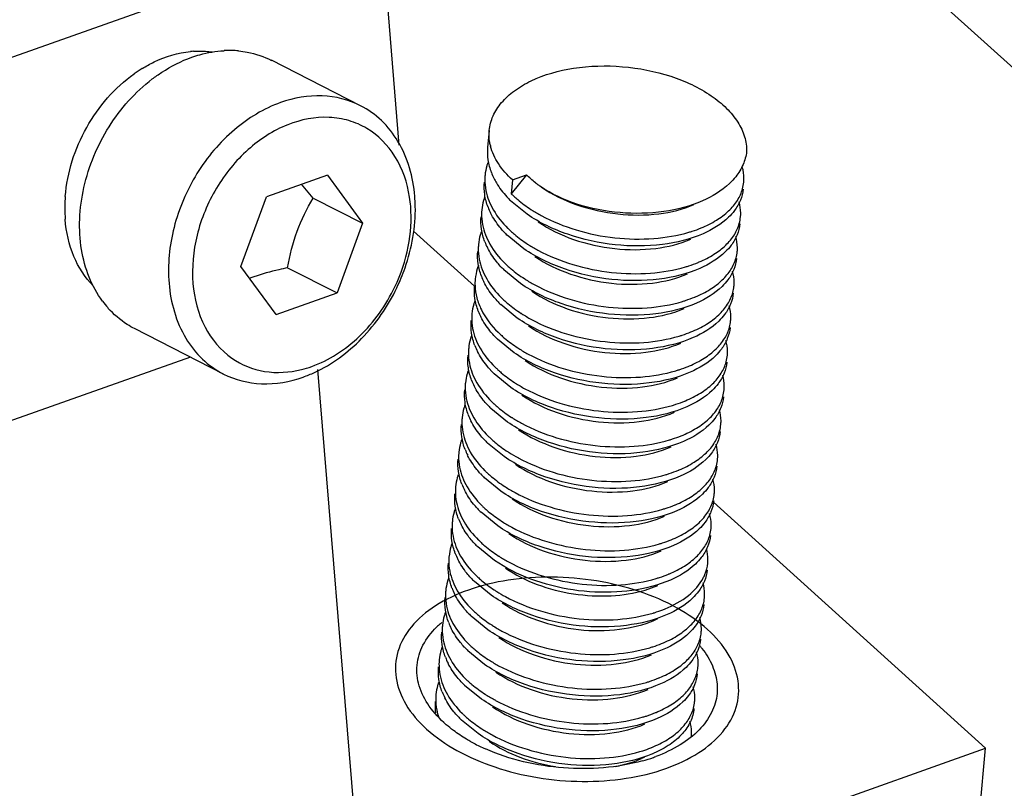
# Model space of a CAD drawing. Header units: millimetres. Extents: x -24622 to 57, y -1603 to 1112.
# Tile 215 of 219: x -71 to -60, y 619 to 628. Entities that reach past the tile are written whole.
import ezdxf

# ---------------------------------------------------------------- set-up
doc = ezdxf.new("R2010")
doc.units = ezdxf.units.MM
doc.layers.add('02___PRT_ALL_AXES', color=7, linetype='Continuous')

msp = doc.modelspace()

# ---------------------------------------------------------------- linework, layer by layer
at = {"color": 7, "linetype": 'Continuous'}
for p, q in [((-56.223, 624.695), (-113.547, 676.537)), ((-77.234, 625.605), (-67.036, 629.22)), ((-66.813, 629.064), (-66.623, 626.749)), ((-67.07, 627.209), (-68.102, 627.736)), ((-67.454, 626.401), (-68.16, 626.15)), ((-67.454, 626.401), (-67.044, 625.842)), ((-65.14, 626.405), (-65.318, 626.186)), ((-65.303, 626.347), (-65.318, 626.186)), ((-65.303, 626.347), (-65.14, 626.405)), ((-67.618, 626.135), (-67.753, 626.295)), ((-64.966, 626.261), (-64.976, 626.268)), ((-68.457, 625.341), (-68.16, 626.15)), ((-67.618, 626.135), (-67.044, 625.842)), ((-65.133, 625.947), (-65.326, 626.105)), ((-67.044, 625.842), (-67.341, 625.033)), ((-65.746, 625.112), (-66.452, 625.751)), ((-65.171, 625.545), (-65.364, 625.703)), ((-68.048, 624.783), (-68.457, 625.341)), ((-67.915, 625.326), (-67.341, 625.033)), ((-65.209, 625.142), (-65.402, 625.301)), ((-68.048, 624.783), (-67.341, 625.033)), ((-65.247, 624.74), (-65.44, 624.898)), ((-68.661, 624.091), (-69.693, 624.618)), ((-65.285, 624.338), (-65.478, 624.496)), ((-69.044, 624.287), (-72.144, 623.188)), ((-66.857, 615.55), (-67.563, 624.142)), ((-65.323, 623.935), (-65.516, 624.094)), ((-65.361, 623.533), (-65.554, 623.691)), ((-65.399, 623.131), (-65.592, 623.289)), ((-65.437, 622.728), (-65.63, 622.886)), ((-59.807, 619.742), (-62.969, 622.601)), ((-65.475, 622.326), (-65.668, 622.484)), ((-65.513, 621.924), (-65.707, 622.082)), ((-65.551, 621.521), (-65.745, 621.679)), ((-63.762, 621.58), (-63.613, 621.634)), ((-63.469, 621.697), (-63.632, 621.637)), ((-65.589, 621.119), (-65.783, 621.277)), ((-63.62, 621.245), (-63.651, 621.232)), ((-65.627, 620.716), (-65.821, 620.875)), ((-65.665, 620.314), (-65.859, 620.472)), ((-65.703, 619.912), (-65.897, 620.07)), ((-65.518, 617.717), (-59.807, 619.742)), ((-60.264, 614.913), (-59.807, 619.742)), ((-63.773, 619.636), (-63.803, 619.622))]:
    msp.add_line(p, q, dxfattribs=at)
for centre, radius, start, end in [((-68.935, 626.741), 1.102, 93.8699, 95.5745), ((-68.591, 626.685), 1.165, 84.7325, 93.0716), ((-68.758, 626.26), 1.62, 121.4506, 125.4918), ((-64.998, 626.88), 0.578, 193.2935, 194.1945), ((-64.834, 626.708), 0.766, 201.0475, 206.4885), ((-63.066, 626.363), 0.451, 344.6964, 354.5437), ((-64.264, 627.305), 1.258, 234.2712, 235.5273), ((-68.815, 626.016), 1.689, 175.3475, 182.4044), ((-68.067, 625.902), 1.587, 4.9792, 8.7962), ((-68.219, 626.011), 1.787, 0.9775, 4.6758), ((-64.498, 626.946), 1.18, 222.4704, 225.4266), ((-64.438, 627.079), 1.254, 225.4193, 227.3217), ((-64.871, 626.307), 0.768, 201.1153, 206.6361), ((-64.173, 627.416), 1.684, 237.0471, 237.4965), ((-64.124, 627.494), 1.776, 237.5156, 241.5837), ((-68.914, 626.012), 1.589, 182.4288, 184.4425), ((-63.104, 625.96), 0.451, 344.74, 354.5452), ((-64.537, 626.543), 1.179, 222.4548, 225.4267), ((-64.476, 626.677), 1.254, 225.4193, 227.3214), ((-64.909, 625.904), 0.768, 201.1068, 206.6656), ((-64.211, 627.014), 1.684, 237.0465, 237.5043), ((-64.162, 627.092), 1.776, 237.5234, 241.583), ((-63.141, 625.558), 0.451, 344.7273, 354.5896), ((-64.575, 626.141), 1.179, 222.4546, 225.4267), ((-64.514, 626.275), 1.254, 225.4194, 227.3259), ((-63.664, 626.643), 1.358, 292.3619, 292.9655), ((-67.635, 623.324), 2.012, 109.5136, 111.0145), ((-65.137, 625.138), 0.602, 174.62, 182.1105), ((-64.951, 625.5), 0.764, 200.8971, 206.2323), ((-64.251, 626.61), 1.681, 237.0539, 237.387), ((-64.202, 626.687), 1.773, 237.4075, 241.6008), ((-63.18, 625.156), 0.451, 344.705, 354.5634), ((-69.149, 625.614), 1.139, 216.3329, 221.5556), ((-64.611, 625.739), 1.181, 222.5014, 225.4264), ((-64.552, 625.872), 1.255, 225.4194, 227.326), ((-63.705, 626.247), 1.365, 292.3595, 292.6193), ((-64.985, 625.099), 0.768, 201.1122, 206.6387), ((-64.289, 626.207), 1.681, 237.055, 237.3793), ((-64.24, 626.285), 1.773, 237.3999, 241.5941), ((-63.218, 624.753), 0.451, 344.7435, 354.5489), ((-64.651, 625.336), 1.179, 222.4547, 225.4267), ((-64.59, 625.47), 1.254, 225.4193, 227.3215), ((-65.023, 624.697), 0.768, 201.1005, 206.6556), ((-64.325, 625.807), 1.684, 237.0466, 237.5031), ((-64.276, 625.885), 1.776, 237.5222, 241.5833), ((-63.256, 624.351), 0.451, 344.7224, 354.5912), ((-68.073, 625.433), 1.329, 283.8524, 289.2549), ((-64.628, 625.068), 1.254, 225.4194, 227.3265), ((-63.778, 625.435), 1.357, 292.3624, 293.0236), ((-68.249, 625.503), 1.536, 289.5598, 294.8507), ((-64.689, 624.933), 1.179, 222.4563, 225.4267), ((-65.062, 624.294), 0.767, 201.0876, 206.5544), ((-64.365, 625.402), 1.681, 237.055, 237.3711), ((-64.316, 625.48), 1.773, 237.3918, 241.6025), ((-63.294, 623.948), 0.451, 344.693, 354.5583), ((-64.727, 624.531), 1.179, 222.4617, 225.4266), ((-64.666, 624.665), 1.255, 225.4194, 227.3254), ((-63.819, 625.041), 1.366, 292.3593, 292.5866), ((-65.1, 623.892), 0.768, 201.1094, 206.6412), ((-64.403, 625), 1.681, 237.0539, 237.3958), ((-64.354, 625.078), 1.773, 237.4162, 241.5925), ((-63.332, 623.546), 0.451, 344.7385, 354.5377), ((-64.704, 624.263), 1.254, 225.4193, 227.3212), ((-64.765, 624.129), 1.179, 222.4547, 225.4267), ((-65.138, 623.49), 0.767, 201.0929, 206.6406), ((-64.439, 624.6), 1.684, 237.046, 237.511), ((-64.39, 624.678), 1.776, 237.53, 241.5824), ((-63.37, 623.144), 0.451, 344.7179, 354.5924), ((-64.803, 623.726), 1.179, 222.4584, 225.4267), ((-64.742, 623.86), 1.254, 225.4194, 227.3268), ((-63.894, 624.233), 1.362, 292.36, 292.7652), ((-65.176, 623.087), 0.767, 201.0894, 206.5671), ((-64.479, 624.195), 1.681, 237.0553, 237.3654), ((-64.43, 624.273), 1.773, 237.3861, 241.603), ((-63.408, 622.741), 0.451, 344.6924, 354.5536), ((-64.78, 623.458), 1.255, 225.4193, 227.3245), ((-63.934, 623.834), 1.367, 292.3583, 292.5403), ((-64.841, 623.324), 1.179, 222.4615, 225.4266), ((-65.214, 622.685), 0.768, 201.1194, 206.6381), ((-64.517, 623.793), 1.682, 237.0523, 237.4186), ((-64.468, 623.871), 1.774, 237.4387, 241.5904), ((-63.446, 622.339), 0.451, 344.7294, 354.5384), ((-64.879, 622.922), 1.179, 222.4549, 225.4267), ((-64.818, 623.056), 1.254, 225.4193, 227.3214), ((-65.252, 622.283), 0.767, 201.0868, 206.6281), ((-64.554, 623.393), 1.684, 237.0464, 237.5062), ((-64.505, 623.471), 1.776, 237.5252, 241.5828), ((-64.855, 622.655), 1.256, 225.4195, 227.3538), ((-64.008, 623.025), 1.361, 292.3604, 292.8063), ((-64.917, 622.519), 1.179, 222.4601, 225.4267), ((-65.29, 621.88), 0.767, 201.0909, 206.5645), ((-63.522, 621.534), 0.451, 344.6939, 354.5482), ((-64.955, 622.117), 1.179, 222.4614, 225.4266), ((-64.894, 622.251), 1.254, 225.4193, 227.3232), ((-64.134, 622.867), 1.622, 286.6868, 286.8914), ((-65.472, 620.419), 1.021, 130.9604, 134.2533), ((-65.435, 620.377), 1.077, 129.8595, 130.9793), ((-65.328, 621.478), 0.768, 201.1174, 206.6336), ((-64.63, 622.587), 1.683, 237.0499, 237.4552), ((-64.581, 622.665), 1.775, 237.4749, 241.5872), ((-63.56, 621.132), 0.451, 344.736, 354.5415), ((-64.933, 621.848), 1.254, 225.4193, 227.3214), ((-64.993, 621.715), 1.179, 222.4548, 225.4267), ((-65.366, 621.076), 0.768, 201.1077, 206.6742), ((-64.668, 622.186), 1.684, 237.0465, 237.505), ((-64.619, 622.264), 1.776, 237.5241, 241.583), ((-63.598, 620.729), 0.451, 344.7086, 354.5876), ((-65.031, 621.312), 1.179, 222.4544, 225.4267), ((-64.971, 621.446), 1.254, 225.4194, 227.3253), ((-64.121, 621.816), 1.36, 292.3611, 292.8809), ((-65.404, 620.673), 0.767, 201.0952, 206.5672), ((-64.707, 621.781), 1.682, 237.0529, 237.4027), ((-64.658, 621.859), 1.773, 237.423, 241.5991), ((-65.592, 620.229), 0.611, 174.6495, 187.0399), ((-63.636, 620.327), 0.451, 344.6964, 354.5437), ((-65.519, 620.321), 0.678, 191.4998, 198.9329), ((-65.009, 621.044), 1.254, 225.4193, 227.3217), ((-64.161, 621.418), 1.364, 292.3597, 292.6541), ((-65.069, 620.91), 1.179, 222.4608, 225.4266), ((-64.744, 621.381), 1.684, 237.0471, 237.4965), ((-64.695, 621.459), 1.776, 237.5156, 241.5837), ((-64.806, 621.585), 2.02, 241.0027, 242.0196), ((-64.726, 621.74), 2.194, 242.0734, 246.0258), ((-63.671, 619.924), 0.448, 354.5755, 355.6437), ((-64.209, 621.04), 1.391, 291.5769, 292.2286), ((-64.195, 620.907), 1.334, 292.8235, 293.6537), ((-64.336, 621.528), 2.007, 285.7203, 289.4994), ((-64.296, 621.415), 1.887, 289.5174, 290.3733)]:
    msp.add_arc(centre, radius, start, end, dxfattribs=at)
for points, start_tangent, end_tangent in [([(-69.603, 627.642), (-69.466, 627.717), (-69.042, 627.838)], (0.853241, 0.521517), (0.995276, 0.097087)), ([(-69.029, 627.772), (-68.935, 627.801), (-68.654, 627.848)], (0.942532, 0.334117), (0.998586, 0.053156)), ([(-69.009, 627.841), (-68.953, 627.843), (-68.788, 627.833)], (0.997724, 0.067436), (0.989267, -0.146121)), ([(-68.484, 627.845), (-68.384, 627.831), (-68.102, 627.735)], (0.99566, -0.093068), (0.890696, -0.454599)), ([(-69.488, 627.519), (-69.377, 627.597), (-69.029, 627.772)], (0.794107, 0.607777), (0.942532, 0.334117)), ([(-70.498, 626.153), (-70.249, 626.956), (-69.698, 627.579)], (0.079768, 0.996813), (0.814353, 0.58037)), ([(-65.573, 626.922), (-65.529, 627.089), (-65.43, 627.244), (-65.281, 627.382), (-65.088, 627.497), (-64.595, 627.644), (-64.026, 627.662), (-63.465, 627.55), (-62.995, 627.324), (-62.817, 627.178), (-62.686, 627.017), (-62.607, 626.847), (-62.584, 626.674)], (0.094241, 0.995549), (-0.026763, -0.999642)), ([(-70.067, 624.939), (-70.22, 625.215), (-70.309, 625.538), (-70.33, 625.891), (-70.281, 626.259), (-69.989, 626.964), (-69.488, 627.519)], (-0.592693, 0.805429), (0.794107, 0.607777)), ([(-67.997, 627.245), (-68.533, 626.93), (-68.968, 626.42), (-69.125, 626.116), (-69.235, 625.793), (-69.293, 625.144)], (-0.942532, -0.334117), (0.081866, -0.996643)), ([(-67.07, 627.209), (-67.513, 627.323), (-67.997, 627.245)], (-0.890887, 0.454225), (-0.942532, -0.334117)), ([(-66.438, 626.156), (-66.634, 626.794), (-66.826, 627.036), (-67.07, 627.209)], (-0.081866, 0.996643), (-0.890871, 0.454256)), ([(-66.499, 626.145), (-66.668, 626.619), (-66.995, 626.944), (-67.203, 627.035), (-67.432, 627.073), (-67.914, 626.987), (-68.374, 626.698), (-68.742, 626.249), (-68.967, 625.704), (-69.015, 625.143)], (-0.153273, 0.988184), (0.077965, -0.996956)), ([(-65.56, 626.747), (-65.569, 626.791), (-65.573, 626.922)], (-0.229926, 0.973208), (0.094241, 0.995549)), ([(-65.592, 626.723), (-65.588, 626.578), (-65.55, 626.433)], (-0.093913, -0.99558), (0.358461, -0.933545)), ([(-65.303, 626.347), (-65.467, 626.536), (-65.558, 626.738)], (-0.741683, 0.670751), (-0.2452, 0.969472)), ([(-62.584, 626.674), (-62.625, 626.525), (-62.709, 626.384)], (-0.116459, -0.993196), (-0.62144, -0.783462)), ([(-65.591, 626.544), (-65.602, 626.508), (-65.622, 626.401)], (-0.327696, -0.944783), (-0.093733, -0.995597)), ([(-62.616, 626.32), (-62.614, 626.363), (-62.634, 626.496)], (0.094566, 0.995519), (-0.280345, 0.959899)), ([(-65.587, 626.03), (-65.626, 626.176), (-65.63, 626.321)], (-0.359548, 0.933127), (0.094355, 0.995539)), ([(-65.622, 626.401), (-65.625, 626.356), (-65.612, 626.221)], (-0.093733, -0.995597), (0.198307, -0.98014)), ([(-65.52, 626.367), (-65.49, 626.311), (-65.368, 626.149)], (0.445412, -0.895326), (0.674993, -0.737824)), ([(-64.999, 626.284), (-65.037, 626.313), (-65.14, 626.405)], (-0.811747, 0.584009), (-0.698498, 0.715612)), ([(-62.709, 626.384), (-62.784, 626.303), (-63.097, 626.103)], (-0.62144, -0.783462), (-0.915951, -0.40129)), ([(-65.612, 626.221), (-65.524, 625.996), (-65.357, 625.783)], (0.198307, -0.98014), (0.712152, -0.702026)), ([(-63.097, 626.103), (-63.545, 625.979), (-64.054, 625.966), (-64.556, 626.066), (-64.976, 626.268)], (-0.915951, -0.40129), (-0.824356, 0.566072)), ([(-64.966, 626.261), (-64.555, 626.057), (-64.078, 625.951), (-63.602, 625.953), (-63.195, 626.06)], (0.824199, -0.5663), (0.915875, 0.401464)), ([(-63.112, 625.788), (-62.935, 625.878), (-62.793, 625.986), (-62.69, 626.109), (-62.63, 626.244)], (0.925674, 0.378323), (0.263736, 0.964595)), ([(-62.624, 626.239), (-62.656, 626.111), (-62.725, 625.989)], (-0.094536, -0.995521), (-0.600658, -0.799506)), ([(-67.915, 625.326), (-67.805, 625.75), (-67.618, 626.135)], (0.171755, 0.98514), (0.513664, 0.857992)), ([(-65.628, 626.143), (-65.64, 626.108), (-65.66, 625.999)], (-0.330985, -0.943636), (-0.094355, -0.995539)), ([(-65.288, 626.157), (-65.243, 626.117), (-65.089, 626.004)], (0.735066, -0.677996), (0.839114, -0.543956)), ([(-62.654, 625.917), (-62.652, 625.96), (-62.671, 626.09)], (0.094536, 0.995521), (-0.274798, 0.961502)), ([(-66.669, 625.104), (-66.514, 625.571), (-66.486, 626.04)], (0.429098, 0.903258), (-0.077155, 0.997019)), ([(-66.647, 625.093), (-66.551, 625.325), (-66.432, 626.041)], (0.431855, 0.901943), (-0.017392, 0.999849)), ([(-65.66, 625.999), (-65.663, 625.957), (-65.652, 625.828)], (-0.094355, -0.995539), (0.184283, -0.982873)), ([(-62.725, 625.989), (-62.793, 625.912), (-63.089, 625.721)], (-0.600658, -0.799506), (-0.915975, -0.401235)), ([(-70.176, 625.117), (-70.398, 625.458), (-70.499, 625.889)], (-0.697517, 0.716569), (-0.077515, 0.996991)), ([(-65.625, 625.628), (-65.664, 625.773), (-65.668, 625.919)], (-0.359399, 0.933184), (0.094591, 0.995516)), ([(-65.407, 625.747), (-65.451, 625.799), (-65.557, 625.962)], (-0.67479, 0.73801), (-0.447703, 0.894182)), ([(-63.089, 625.721), (-63.562, 625.596), (-64.112, 625.593), (-64.662, 625.714), (-65.133, 625.947)], (-0.915975, -0.401235), (-0.824457, 0.565924)), ([(-65.004, 625.859), (-64.593, 625.655), (-64.116, 625.548), (-63.64, 625.551), (-63.233, 625.658)], (0.824381, -0.566035), (0.915781, 0.401679)), ([(-64.969, 625.933), (-64.563, 625.765), (-64.113, 625.674), (-63.662, 625.666), (-63.253, 625.739)], (0.879057, -0.476716), (0.958356, 0.285575)), ([(-65.666, 625.741), (-65.678, 625.706), (-65.698, 625.597)], (-0.331315, -0.94352), (-0.094591, -0.995516)), ([(-65.652, 625.828), (-65.565, 625.598), (-65.395, 625.381)], (0.184283, -0.982873), (0.712152, -0.702026)), ([(-65.326, 625.755), (-65.281, 625.714), (-65.127, 625.601)], (0.735062, -0.678), (0.839109, -0.543964)), ([(-63.253, 625.739), (-63.216, 625.75), (-63.112, 625.788)], (0.958356, 0.285575), (0.925674, 0.378323)), ([(-63.134, 625.393), (-62.963, 625.482), (-62.826, 625.588), (-62.726, 625.71), (-62.668, 625.842)], (0.920733, 0.390193), (0.262995, 0.964797)), ([(-62.662, 625.837), (-62.694, 625.709), (-62.763, 625.587)], (-0.093721, -0.995599), (-0.600259, -0.799806)), ([(-62.692, 625.515), (-62.69, 625.559), (-62.71, 625.69)], (0.093721, 0.995599), (-0.277486, 0.96073)), ([(-65.664, 625.228), (-65.702, 625.372), (-65.706, 625.516)], (-0.35603, 0.934475), (0.094079, 0.995565)), ([(-65.698, 625.597), (-65.701, 625.554), (-65.69, 625.426)], (-0.094591, -0.995516), (0.184082, -0.982911)), ([(-65.445, 625.345), (-65.489, 625.397), (-65.595, 625.56)], (-0.674788, 0.738012), (-0.448155, 0.893956)), ([(-63.127, 625.318), (-63.6, 625.194), (-64.15, 625.19), (-64.7, 625.312), (-65.171, 625.545)], (-0.915964, -0.401261), (-0.824457, 0.565924)), ([(-65.007, 625.53), (-64.601, 625.363), (-64.152, 625.272), (-63.701, 625.263), (-63.292, 625.336)], (0.879054, -0.476723), (0.958543, 0.284947)), ([(-62.763, 625.587), (-62.831, 625.51), (-63.127, 625.318)], (-0.600259, -0.799806), (-0.915964, -0.401261)), ([(-65.69, 625.426), (-65.603, 625.195), (-65.433, 624.979)], (0.184082, -0.982911), (0.712152, -0.702026)), ([(-65.042, 625.456), (-64.631, 625.253), (-64.154, 625.146), (-63.678, 625.148), (-63.271, 625.255)], (0.824281, -0.566181), (0.915879, 0.401455)), ([(-63.18, 624.987), (-63.006, 625.076), (-62.866, 625.184), (-62.765, 625.306), (-62.706, 625.439)], (0.923079, 0.384609), (0.263171, 0.964749)), ([(-62.7, 625.435), (-62.732, 625.306), (-62.8, 625.185)], (-0.094216, -0.995552), (-0.599482, -0.800388)), ([(-67.915, 625.326), (-68.017, 625.303), (-68.306, 625.22)], (-0.978916, -0.204265), (-0.942532, -0.334117)), ([(-65.699, 625.354), (-65.712, 625.315), (-65.736, 625.194)], (-0.355639, -0.934623), (-0.094079, -0.995565)), ([(-65.364, 625.352), (-65.319, 625.312), (-65.165, 625.199)], (0.735115, -0.677942), (0.839181, -0.543852)), ([(-63.292, 625.336), (-63.254, 625.348), (-63.147, 625.387)], (0.958543, 0.284947), (0.924792, 0.380473)), ([(-62.73, 625.113), (-62.728, 625.156), (-62.747, 625.286)], (0.094216, 0.995552), (-0.274789, 0.961504)), ([(-62.8, 625.185), (-62.869, 625.108), (-63.165, 624.916)], (-0.599482, -0.800388), (-0.915957, -0.401276)), ([(-69.293, 625.144), (-69.097, 624.506), (-68.905, 624.264), (-68.661, 624.091)], (0.081866, -0.996643), (0.890871, -0.454256)), ([(-69.015, 625.143), (-68.875, 624.637), (-68.563, 624.276)], (0.086578, -0.996245), (0.819745, -0.572729)), ([(-67.635, 624.179), (-67.347, 624.32), (-67.081, 624.529), (-66.669, 625.104)], (0.940759, 0.339075), (0.429098, 0.903258)), ([(-67.603, 624.109), (-67.056, 624.503), (-66.647, 625.093)], (0.907686, 0.419651), (0.431855, 0.901943)), ([(-65.701, 624.823), (-65.74, 624.969), (-65.744, 625.114)], (-0.359497, 0.933146), (0.094437, 0.995531)), ([(-65.738, 625.116), (-65.717, 624.976), (-65.665, 624.838), (-65.471, 624.576)], (0.036648, -0.999328), (0.712152, -0.702026)), ([(-65.482, 624.942), (-65.528, 624.995), (-65.636, 625.163)], (-0.675394, 0.737457), (-0.441422, 0.8973)), ([(-63.165, 624.916), (-63.638, 624.791), (-64.188, 624.788), (-64.738, 624.909), (-65.209, 625.142)], (-0.915957, -0.401276), (-0.824461, 0.565919)), ([(-65.08, 625.054), (-64.669, 624.85), (-64.192, 624.744), (-63.716, 624.746), (-63.309, 624.853)], (0.824364, -0.56606), (0.915788, 0.401662)), ([(-65.045, 625.128), (-64.639, 624.96), (-64.189, 624.869), (-63.739, 624.861), (-63.329, 624.934)], (0.879173, -0.476502), (0.958435, 0.28531)), ([(-65.402, 624.95), (-65.357, 624.91), (-65.203, 624.796)], (0.735116, -0.677942), (0.839191, -0.543837)), ([(-63.329, 624.934), (-63.292, 624.946), (-63.186, 624.985)], (0.958435, 0.28531), (0.924814, 0.380419)), ([(-63.23, 624.58), (-63.051, 624.669), (-62.908, 624.778), (-62.805, 624.901), (-62.744, 625.037)], (0.92667, 0.375876), (0.263584, 0.964636)), ([(-62.738, 625.032), (-62.77, 624.904), (-62.839, 624.782)], (-0.094467, -0.995528), (-0.600709, -0.799468)), ([(-69.693, 624.618), (-69.778, 624.666), (-70.002, 624.858)], (-0.890696, 0.454599), (-0.663583, 0.748103)), ([(-65.742, 624.936), (-65.754, 624.901), (-65.774, 624.792)], (-0.331105, -0.943594), (-0.094437, -0.995531)), ([(-62.769, 624.71), (-62.767, 624.753), (-62.785, 624.884)], (0.094467, 0.995528), (-0.275183, 0.961392)), ([(-65.74, 624.421), (-65.778, 624.566), (-65.782, 624.712)], (-0.359298, 0.933223), (0.094542, 0.995521)), ([(-65.774, 624.792), (-65.777, 624.75), (-65.766, 624.621)], (-0.094437, -0.995531), (0.184188, -0.982891)), ([(-65.521, 624.54), (-65.565, 624.592), (-65.671, 624.755)], (-0.674789, 0.738011), (-0.447743, 0.894162)), ([(-63.203, 624.514), (-63.676, 624.389), (-64.226, 624.385), (-64.776, 624.507), (-65.247, 624.74)], (-0.915977, -0.40123), (-0.824457, 0.565924)), ([(-65.083, 624.725), (-64.677, 624.558), (-64.227, 624.467), (-63.776, 624.458), (-63.366, 624.532)], (0.879116, -0.476607), (0.958318, 0.285703)), ([(-62.839, 624.782), (-62.907, 624.705), (-63.203, 624.514)], (-0.600709, -0.799468), (-0.915977, -0.40123)), ([(-65.766, 624.621), (-65.679, 624.391), (-65.509, 624.174)], (0.184188, -0.982891), (0.712152, -0.702026)), ([(-65.118, 624.651), (-64.707, 624.448), (-64.23, 624.341), (-63.754, 624.344), (-63.347, 624.451)], (0.824303, -0.56615), (0.915875, 0.401464)), ([(-63.247, 624.186), (-63.076, 624.275), (-62.939, 624.382), (-62.84, 624.503), (-62.782, 624.634)], (0.920336, 0.39113), (0.262931, 0.964815)), ([(-62.776, 624.63), (-62.808, 624.502), (-62.877, 624.38)], (-0.093691, -0.995601), (-0.600248, -0.799814)), ([(-65.78, 624.534), (-65.792, 624.498), (-65.812, 624.39)], (-0.330787, -0.943706), (-0.094542, -0.995521)), ([(-65.44, 624.548), (-65.395, 624.507), (-65.241, 624.394)], (0.735063, -0.677999), (0.83911, -0.543963)), ([(-63.366, 624.532), (-63.331, 624.543), (-63.23, 624.58)], (0.958318, 0.285703), (0.92667, 0.375876)), ([(-62.807, 624.308), (-62.805, 624.352), (-62.824, 624.482)], (0.093691, 0.995601), (-0.277445, 0.960742)), ([(-65.812, 624.39), (-65.815, 624.347), (-65.804, 624.218)], (-0.094542, -0.995521), (0.185806, -0.982586)), ([(-62.877, 624.38), (-62.945, 624.303), (-63.241, 624.111)], (-0.600248, -0.799814), (-0.915963, -0.401264)), ([(-68.563, 624.276), (-68.185, 624.122), (-67.755, 624.143)], (0.819745, -0.572729), (0.971091, 0.238708)), ([(-65.778, 624.019), (-65.816, 624.164), (-65.82, 624.309)], (-0.359108, 0.933296), (0.093805, 0.995591)), ([(-65.559, 624.138), (-65.603, 624.19), (-65.709, 624.353)], (-0.67481, 0.737991), (-0.448001, 0.894033)), ([(-63.241, 624.111), (-63.714, 623.987), (-64.264, 623.983), (-64.814, 624.105), (-65.285, 624.338)], (-0.915963, -0.401264), (-0.824458, 0.565924)), ([(-65.121, 624.323), (-64.716, 624.156), (-64.266, 624.065), (-63.815, 624.056), (-63.406, 624.129)], (0.879056, -0.476719), (0.958559, 0.284894)), ([(-65.804, 624.218), (-65.717, 623.988), (-65.547, 623.772)], (0.185806, -0.982586), (0.712152, -0.702026)), ([(-65.478, 624.145), (-65.433, 624.105), (-65.279, 623.992)], (0.735122, -0.677935), (0.839191, -0.543837)), ([(-65.156, 624.249), (-64.745, 624.046), (-64.268, 623.939), (-63.792, 623.941), (-63.385, 624.048)], (0.824343, -0.56609), (0.915801, 0.401633)), ([(-63.406, 624.129), (-63.368, 624.141), (-63.261, 624.18)], (0.958559, 0.284894), (0.924788, 0.380484)), ([(-63.295, 623.78), (-63.12, 623.869), (-62.98, 623.976), (-62.88, 624.099), (-62.82, 624.232)], (0.923299, 0.384082), (0.263252, 0.964727)), ([(-62.814, 624.228), (-62.846, 624.099), (-62.915, 623.978)], (-0.094306, -0.995543), (-0.599464, -0.800401)), ([(-68.661, 624.091), (-68.218, 623.978), (-67.734, 624.055)], (0.890887, -0.454225), (0.942532, 0.334117)), ([(-65.819, 624.128), (-65.83, 624.094), (-65.85, 623.987)], (-0.326339, -0.945253), (-0.093805, -0.995591)), ([(-62.845, 623.906), (-62.843, 623.949), (-62.861, 624.079)], (0.094306, 0.995543), (-0.274654, 0.961543)), ([(-65.85, 623.987), (-65.853, 623.942), (-65.84, 623.806)], (-0.093805, -0.995591), (0.19918, -0.979963)), ([(-65.597, 623.735), (-65.642, 623.788), (-65.748, 623.952)], (-0.67488, 0.737928), (-0.446438, 0.894815)), ([(-63.279, 623.709), (-63.752, 623.584), (-64.302, 623.581), (-64.852, 623.702), (-65.323, 623.935)], (-0.915957, -0.401277), (-0.82446, 0.56592)), ([(-65.159, 623.92), (-64.753, 623.753), (-64.303, 623.662), (-63.853, 623.654), (-63.443, 623.727)], (0.879183, -0.476484), (0.958423, 0.285352)), ([(-62.915, 623.978), (-62.983, 623.901), (-63.279, 623.709)], (-0.599464, -0.800401), (-0.915957, -0.401277)), ([(-65.816, 623.616), (-65.854, 623.761), (-65.858, 623.907)], (-0.359449, 0.933165), (0.094506, 0.995524)), ([(-65.84, 623.806), (-65.752, 623.581), (-65.585, 623.369)], (0.19918, -0.979963), (0.712152, -0.702026)), ([(-65.194, 623.847), (-64.784, 623.643), (-64.306, 623.537), (-63.83, 623.539), (-63.423, 623.646)], (0.824339, -0.566096), (0.915861, 0.401494)), ([(-63.345, 623.372), (-63.166, 623.462), (-63.022, 623.57), (-62.919, 623.694), (-62.859, 623.829)], (0.926822, 0.3755), (0.26379, 0.96458)), ([(-62.852, 623.825), (-62.884, 623.697), (-62.953, 623.575)], (-0.094679, -0.995508), (-0.600465, -0.799651)), ([(-65.856, 623.729), (-65.868, 623.694), (-65.888, 623.585)], (-0.331187, -0.943565), (-0.094506, -0.995524)), ([(-65.517, 623.743), (-65.471, 623.703), (-65.317, 623.589)], (0.735109, -0.677949), (0.83918, -0.543854)), ([(-63.443, 623.727), (-63.406, 623.739), (-63.3, 623.777)], (0.958423, 0.285352), (0.924815, 0.380417)), ([(-65.888, 623.585), (-65.891, 623.542), (-65.88, 623.414)], (-0.094506, -0.995524), (0.184179, -0.982893)), ([(-62.953, 623.575), (-63.021, 623.498), (-63.317, 623.307)], (-0.600465, -0.799651), (-0.915969, -0.401249)), ([(-62.883, 623.503), (-62.881, 623.546), (-62.899, 623.676)], (0.094679, 0.995508), (-0.273964, 0.96174)), ([(-65.854, 623.214), (-65.892, 623.359), (-65.896, 623.505)], (-0.359175, 0.93327), (0.094481, 0.995527)), ([(-65.635, 623.333), (-65.68, 623.385), (-65.786, 623.548)], (-0.674789, 0.738011), (-0.447781, 0.894143)), ([(-63.317, 623.307), (-63.79, 623.182), (-64.34, 623.178), (-64.89, 623.3), (-65.361, 623.533)], (-0.915969, -0.401249), (-0.824457, 0.565925)), ([(-65.197, 623.518), (-64.791, 623.351), (-64.341, 623.26), (-63.89, 623.251), (-63.481, 623.325)], (0.879107, -0.476625), (0.958315, 0.285714)), ([(-65.88, 623.414), (-65.793, 623.183), (-65.623, 622.967)], (0.184179, -0.982893), (0.712152, -0.702026)), ([(-65.555, 623.341), (-65.509, 623.3), (-65.355, 623.187)], (0.735059, -0.678003), (0.839104, -0.543971)), ([(-65.232, 623.444), (-64.822, 623.241), (-64.344, 623.134), (-63.868, 623.136), (-63.461, 623.244)], (0.824322, -0.566122), (0.915817, 0.401597)), ([(-63.481, 623.325), (-63.445, 623.336), (-63.345, 623.372)], (0.958315, 0.285714), (0.926822, 0.3755)), ([(-63.367, 622.976), (-63.194, 623.066), (-63.055, 623.173), (-62.955, 623.295), (-62.897, 623.427)], (0.922095, 0.386963), (0.263032, 0.964787)), ([(-62.89, 623.423), (-62.922, 623.295), (-62.991, 623.173)], (-0.093671, -0.995603), (-0.600171, -0.799872)), ([(-65.895, 623.326), (-65.906, 623.291), (-65.926, 623.183)], (-0.330122, -0.943938), (-0.094481, -0.995527)), ([(-62.921, 623.101), (-62.919, 623.144), (-62.938, 623.275)], (0.093671, 0.995603), (-0.277305, 0.960782)), ([(-65.926, 623.183), (-65.929, 623.139), (-65.918, 623.009)], (-0.094481, -0.995527), (0.187983, -0.982172)), ([(-65.673, 622.93), (-65.718, 622.983), (-65.824, 623.146)], (-0.674837, 0.737967), (-0.447768, 0.89415)), ([(-63.355, 622.904), (-63.828, 622.779), (-64.378, 622.776), (-64.928, 622.898), (-65.399, 623.131)], (-0.915961, -0.401266), (-0.824458, 0.565924)), ([(-65.236, 623.116), (-64.83, 622.949), (-64.38, 622.857), (-63.929, 622.849), (-63.52, 622.922)], (0.87905, -0.47673), (0.958488, 0.285134)), ([(-62.991, 623.173), (-63.059, 623.096), (-63.355, 622.904)], (-0.600171, -0.799872), (-0.915961, -0.401266)), ([(-65.892, 622.811), (-65.93, 622.957), (-65.934, 623.102)], (-0.359134, 0.933286), (0.093776, 0.995593)), ([(-65.918, 623.009), (-65.83, 622.78), (-65.661, 622.565)], (0.187983, -0.982172), (0.712152, -0.702026)), ([(-65.27, 623.042), (-64.86, 622.838), (-64.382, 622.732), (-63.906, 622.734), (-63.499, 622.841)], (0.824372, -0.566048), (0.915837, 0.401551)), ([(-63.41, 622.572), (-63.235, 622.661), (-63.095, 622.769), (-62.994, 622.891), (-62.935, 623.025)], (0.923609, 0.383335), (0.263328, 0.964706)), ([(-62.928, 623.02), (-62.96, 622.892), (-63.029, 622.771)], (-0.094391, -0.995535), (-0.599488, -0.800383)), ([(-65.934, 622.921), (-65.945, 622.886), (-65.964, 622.78)], (-0.326305, -0.945264), (-0.093776, -0.995593)), ([(-65.593, 622.938), (-65.547, 622.898), (-65.393, 622.784)], (0.735125, -0.677932), (0.839194, -0.543832)), ([(-63.52, 622.922), (-63.482, 622.934), (-63.376, 622.973)], (0.958488, 0.285134), (0.924809, 0.380432)), ([(-65.964, 622.78), (-65.967, 622.735), (-65.954, 622.599)], (-0.093776, -0.995593), (0.199223, -0.979954)), ([(-63.029, 622.771), (-63.097, 622.694), (-63.393, 622.502)], (-0.599488, -0.800383), (-0.915957, -0.401276)), ([(-62.959, 622.698), (-62.957, 622.741), (-62.975, 622.871)], (0.094391, 0.995535), (-0.274523, 0.961581)), ([(-65.93, 622.409), (-65.968, 622.554), (-65.972, 622.7)], (-0.359615, 0.933101), (0.094204, 0.995553)), ([(-65.711, 622.528), (-65.756, 622.58), (-65.862, 622.744)], (-0.674878, 0.737929), (-0.446633, 0.894717)), ([(-63.393, 622.502), (-63.866, 622.377), (-64.416, 622.374), (-64.966, 622.495), (-65.437, 622.728)], (-0.915957, -0.401276), (-0.82446, 0.565921)), ([(-65.273, 622.713), (-64.867, 622.546), (-64.418, 622.455), (-63.967, 622.447), (-63.557, 622.52)], (0.879186, -0.476478), (0.958414, 0.285383)), ([(-65.954, 622.599), (-65.866, 622.374), (-65.699, 622.162)], (0.199223, -0.979954), (0.712152, -0.702026)), ([(-65.308, 622.64), (-64.898, 622.436), (-64.421, 622.33), (-63.944, 622.332), (-63.537, 622.439)], (0.824302, -0.566151), (0.915833, 0.401558)), ([(-63.557, 622.52), (-63.52, 622.531), (-63.414, 622.57)], (0.958414, 0.285383), (0.924822, 0.380399)), ([(-63.459, 622.165), (-63.28, 622.255), (-63.136, 622.363), (-63.033, 622.487), (-62.973, 622.622)], (0.926801, 0.375554), (0.263802, 0.964577)), ([(-62.966, 622.618), (-62.998, 622.489), (-63.067, 622.368)], (-0.094663, -0.995509), (-0.60049, -0.799632)), ([(-65.971, 622.522), (-65.982, 622.486), (-66.002, 622.378)], (-0.33054, -0.943792), (-0.094204, -0.995553)), ([(-65.631, 622.536), (-65.585, 622.495), (-65.431, 622.382)], (0.735099, -0.67796), (0.839165, -0.543877)), ([(-62.997, 622.296), (-62.995, 622.339), (-63.013, 622.469)], (0.094663, 0.995509), (-0.274025, 0.961723)), ([(-66.002, 622.378), (-66.005, 622.335), (-65.994, 622.206)], (-0.094204, -0.995553), (0.185341, -0.982674)), ([(-65.749, 622.126), (-65.794, 622.178), (-65.9, 622.341)], (-0.674791, 0.738009), (-0.447735, 0.894166)), ([(-63.431, 622.099), (-63.904, 621.975), (-64.454, 621.971), (-65.004, 622.093), (-65.475, 622.326)], (-0.91597, -0.401246), (-0.824457, 0.565924)), ([(-65.312, 622.311), (-64.905, 622.144), (-64.455, 622.053), (-64.004, 622.044), (-63.595, 622.118)], (0.879095, -0.476647), (0.958317, 0.285706)), ([(-63.067, 622.368), (-63.135, 622.291), (-63.431, 622.099)], (-0.60049, -0.799632), (-0.91597, -0.401246)), ([(-65.968, 622.007), (-66.006, 622.152), (-66.01, 622.297)], (-0.359078, 0.933307), (0.094421, 0.995532)), ([(-65.994, 622.206), (-65.907, 621.976), (-65.737, 621.76)], (0.185341, -0.982674), (0.712152, -0.702026)), ([(-65.346, 622.237), (-64.936, 622.034), (-64.459, 621.927), (-63.982, 621.929), (-63.575, 622.036)], (0.824391, -0.566021), (0.915807, 0.40162)), ([(-63.48, 621.77), (-63.307, 621.859), (-63.169, 621.966), (-63.069, 622.088), (-63.011, 622.22)], (0.921817, 0.387626), (0.263183, 0.964746)), ([(-63.004, 622.216), (-63.038, 622.083), (-63.111, 621.958)], (-0.094071, -0.995565), (-0.613225, -0.789908)), ([(-66.009, 622.119), (-66.02, 622.083), (-66.04, 621.976)], (-0.32954, -0.944142), (-0.094421, -0.995532)), ([(-65.669, 622.133), (-65.623, 622.093), (-65.469, 621.98)], (0.735061, -0.678), (0.839107, -0.543966)), ([(-63.595, 622.118), (-63.559, 622.129), (-63.459, 622.165)], (0.958317, 0.285706), (0.926801, 0.375554)), ([(-66.04, 621.976), (-66.043, 621.932), (-66.032, 621.801)], (-0.094421, -0.995532), (0.189859, -0.981811)), ([(-63.035, 621.894), (-63.033, 621.935), (-63.049, 622.057)], (0.094071, 0.995565), (-0.256213, 0.96662)), ([(-66.006, 621.604), (-66.044, 621.75), (-66.048, 621.895)], (-0.359161, 0.933276), (0.09375, 0.995596)), ([(-65.787, 621.723), (-65.832, 621.775), (-65.938, 621.939)], (-0.674858, 0.737947), (-0.447574, 0.894247)), ([(-63.632, 621.637), (-64.092, 621.559), (-64.598, 621.582), (-65.091, 621.708), (-65.513, 621.924)], (-0.956857, -0.290561), (-0.824483, 0.565887)), ([(-65.35, 621.909), (-64.944, 621.742), (-64.494, 621.65), (-64.043, 621.642), (-63.634, 621.715)], (0.879052, -0.476725), (0.9585, 0.285093)), ([(-63.111, 621.958), (-63.179, 621.883), (-63.469, 621.697)], (-0.613225, -0.789908), (-0.916028, -0.401115)), ([(-63.088, 621.719), (-63.068, 621.761), (-63.035, 621.894)], (0.466605, 0.884466), (0.094071, 0.995565)), ([(-66.032, 621.801), (-65.944, 621.572), (-65.775, 621.357)], (0.189859, -0.981811), (0.712152, -0.702026)), ([(-65.384, 621.835), (-65.018, 621.647), (-64.593, 621.537), (-64.158, 621.515), (-63.762, 621.58)], (0.824285, -0.566175), (0.958928, 0.283648)), ([(-63.634, 621.715), (-63.596, 621.727), (-63.49, 621.766)], (0.9585, 0.285093), (0.924806, 0.380439)), ([(-63.042, 621.813), (-63.074, 621.685), (-63.143, 621.564)], (-0.094486, -0.995526), (-0.599653, -0.80026)), ([(-66.048, 621.714), (-66.059, 621.679), (-66.079, 621.573)], (-0.326307, -0.945264), (-0.09375, -0.995596)), ([(-63.523, 619.507), (-63.139, 619.692), (-62.86, 619.935), (-62.705, 620.22), (-62.683, 620.526), (-62.796, 620.834), (-63.037, 621.122), (-63.39, 621.371), (-63.829, 621.563), (-64.326, 621.686), (-64.846, 621.731), (-65.354, 621.695), (-65.816, 621.581)], (0.942532, 0.334117), (-0.942532, -0.334117)), ([(-65.706, 621.731), (-65.663, 621.692), (-65.517, 621.584)], (0.735443, -0.677587), (0.835345, -0.549725)), ([(-63.531, 621.362), (-63.258, 621.519), (-63.088, 621.719)], (0.925608, 0.378484), (0.466605, 0.884466)), ([(-63.073, 621.491), (-63.071, 621.534), (-63.089, 621.664)], (0.094486, 0.995526), (-0.274341, 0.961633)), ([(-65.816, 621.581), (-66.199, 621.396), (-66.478, 621.153), (-66.634, 620.868), (-66.655, 620.561), (-66.542, 620.254), (-66.301, 619.965), (-65.949, 619.717), (-65.509, 619.525), (-65.012, 619.402), (-64.492, 619.357), (-63.984, 619.393), (-63.523, 619.507)], (-0.942532, -0.334117), (0.942532, 0.334117)), ([(-66.079, 621.573), (-66.081, 621.528), (-66.069, 621.392)], (-0.09375, -0.995596), (0.199153, -0.979968)), ([(-65.825, 621.321), (-65.87, 621.373), (-65.976, 621.537)], (-0.674876, 0.737931), (-0.446595, 0.894736)), ([(-63.508, 621.295), (-63.98, 621.17), (-64.53, 621.166), (-65.08, 621.288), (-65.551, 621.521)], (-0.915958, -0.401274), (-0.824459, 0.565922)), ([(-65.517, 621.584), (-65.485, 621.563), (-65.386, 621.505)], (0.835345, -0.549725), (0.879647, -0.475628)), ([(-63.143, 621.564), (-63.211, 621.487), (-63.508, 621.295)], (-0.599653, -0.80026), (-0.915958, -0.401274)), ([(-66.044, 621.202), (-66.082, 621.347), (-66.086, 621.493)], (-0.359583, 0.933113), (0.094282, 0.995546)), ([(-65.422, 621.432), (-65.012, 621.229), (-64.535, 621.122), (-64.059, 621.125), (-63.651, 621.232)], (0.824397, -0.566012), (0.915788, 0.401662)), ([(-65.386, 621.505), (-64.979, 621.338), (-64.529, 621.248), (-64.078, 621.24), (-63.668, 621.314)], (0.879647, -0.475628), (0.957888, 0.287141)), ([(-63.571, 620.959), (-63.393, 621.048), (-63.25, 621.157), (-63.147, 621.28), (-63.087, 621.415)], (0.926246, 0.37692), (0.263777, 0.964584)), ([(-63.081, 621.411), (-63.112, 621.282), (-63.181, 621.161)], (-0.094607, -0.995515), (-0.600567, -0.799575)), ([(-66.085, 621.315), (-66.096, 621.279), (-66.117, 621.171)], (-0.330786, -0.943706), (-0.094282, -0.995546)), ([(-66.069, 621.392), (-65.98, 621.167), (-65.813, 620.955)], (0.199153, -0.979968), (0.712152, -0.702026)), ([(-65.745, 621.329), (-65.699, 621.288), (-65.545, 621.175)], (0.735083, -0.677977), (0.839141, -0.543914)), ([(-63.663, 621.315), (-63.629, 621.326), (-63.531, 621.362)], (0.956857, 0.290561), (0.925608, 0.378484)), ([(-66.117, 621.171), (-66.119, 621.128), (-66.108, 620.999)], (-0.094282, -0.995546), (0.184731, -0.982789)), ([(-63.111, 621.089), (-63.109, 621.132), (-63.128, 621.262)], (0.094607, 0.995515), (-0.274369, 0.961625)), ([(-66.411, 620.709), (-66.343, 620.94), (-66.184, 621.15)], (0.093886, 0.995583), (0.715992, 0.698108)), ([(-66.082, 620.799), (-66.12, 620.945), (-66.124, 621.09)], (-0.359412, 0.933179), (0.094605, 0.995515)), ([(-65.863, 620.919), (-65.908, 620.971), (-66.014, 621.134)], (-0.67479, 0.73801), (-0.447665, 0.894201)), ([(-63.546, 620.892), (-64.018, 620.768), (-64.568, 620.764), (-65.118, 620.886), (-65.589, 621.119)], (-0.915972, -0.401241), (-0.824457, 0.565924)), ([(-65.426, 621.104), (-65.019, 620.937), (-64.57, 620.846), (-64.119, 620.837), (-63.709, 620.911)], (0.879076, -0.476681), (0.958336, 0.285643)), ([(-63.181, 621.161), (-63.25, 621.084), (-63.546, 620.892)], (-0.600567, -0.799575), (-0.915972, -0.401241)), ([(-66.108, 620.999), (-66.021, 620.769), (-65.851, 620.553)], (0.184731, -0.982789), (0.712152, -0.702026)), ([(-65.46, 621.03), (-65.05, 620.827), (-64.573, 620.72), (-64.097, 620.722), (-63.689, 620.829)], (0.824275, -0.56619), (0.915864, 0.401488)), ([(-63.709, 620.911), (-63.673, 620.922), (-63.571, 620.959)], (0.958336, 0.285643), (0.926246, 0.37692)), ([(-63.593, 620.563), (-63.421, 620.652), (-63.283, 620.759), (-63.183, 620.881), (-63.125, 621.013)], (0.92131, 0.388829), (0.263068, 0.964777)), ([(-63.119, 621.009), (-63.15, 620.88), (-63.219, 620.759)], (-0.093754, -0.995595), (-0.600272, -0.799796)), ([(-66.123, 620.913), (-66.134, 620.877), (-66.155, 620.769)], (-0.331416, -0.943485), (-0.094605, -0.995515)), ([(-65.783, 620.926), (-65.737, 620.886), (-65.584, 620.773)], (0.735062, -0.678), (0.839108, -0.543965)), ([(-63.149, 620.687), (-63.147, 620.73), (-63.166, 620.861)], (0.093754, 0.995595), (-0.277497, 0.960727)), ([(-63.127, 620.933), (-63.102, 620.901), (-63.034, 620.804)], (0.646963, -0.762522), (0.517647, -0.855594)), ([(-66.27, 620.232), (-66.387, 620.468), (-66.411, 620.709)], (-0.573487, 0.819215), (0.093886, 0.995583)), ([(-66.155, 620.769), (-66.157, 620.726), (-66.147, 620.598)], (-0.094605, -0.995515), (0.183764, -0.98297)), ([(-65.901, 620.516), (-65.946, 620.568), (-66.052, 620.731)], (-0.674785, 0.738015), (-0.448288, 0.893889)), ([(-63.584, 620.49), (-64.056, 620.365), (-64.607, 620.362), (-65.156, 620.483), (-65.627, 620.716)], (-0.915965, -0.401258), (-0.824457, 0.565924)), ([(-63.219, 620.759), (-63.287, 620.682), (-63.584, 620.49)], (-0.600272, -0.799796), (-0.915965, -0.401258)), ([(-63.034, 620.804), (-62.944, 620.592), (-62.927, 620.379)], (0.517647, -0.855594), (-0.093886, -0.995583)), ([(-66.12, 620.397), (-66.158, 620.542), (-66.162, 620.688)], (-0.359231, 0.933249), (0.093733, 0.995597)), ([(-66.147, 620.598), (-66.059, 620.367), (-65.889, 620.15)], (0.183764, -0.98297), (0.712152, -0.702026)), ([(-65.498, 620.628), (-65.088, 620.424), (-64.611, 620.318), (-64.135, 620.32), (-63.727, 620.427)], (0.824393, -0.566018), (0.91578, 0.40168)), ([(-65.464, 620.702), (-65.058, 620.535), (-64.608, 620.443), (-64.158, 620.435), (-63.748, 620.508)], (0.879053, -0.476724), (0.95852, 0.285025)), ([(-63.636, 620.159), (-63.462, 620.248), (-63.322, 620.355), (-63.222, 620.478), (-63.163, 620.611)], (0.922845, 0.385171), (0.263487, 0.964663)), ([(-63.157, 620.606), (-63.188, 620.478), (-63.257, 620.357)], (-0.094566, -0.995519), (-0.599815, -0.800139)), ([(-66.162, 620.507), (-66.173, 620.472), (-66.193, 620.366)], (-0.326524, -0.945189), (-0.093733, -0.995597)), ([(-65.821, 620.524), (-65.775, 620.484), (-65.621, 620.37)], (0.735108, -0.67795), (0.839171, -0.543867)), ([(-63.748, 620.508), (-63.711, 620.519), (-63.604, 620.559)], (0.95852, 0.285025), (0.924799, 0.380456)), ([(-66.193, 620.366), (-66.195, 620.321), (-66.183, 620.186)], (-0.093733, -0.995597), (0.198307, -0.98014)), ([(-62.927, 620.379), (-62.991, 620.158), (-63.136, 619.956), (-63.356, 619.783), (-63.639, 619.646)], (-0.093886, -0.995583), (-0.937436, -0.348159)), ([(-63.187, 620.284), (-63.185, 620.327), (-63.204, 620.457)], (0.094566, 0.995519), (-0.274195, 0.961674)), ([(-65.939, 620.114), (-65.984, 620.166), (-66.09, 620.33)], (-0.674868, 0.737938), (-0.446637, 0.894715)), ([(-63.622, 620.088), (-64.094, 619.963), (-64.645, 619.959), (-65.194, 620.081), (-65.665, 620.314)], (-0.915959, -0.401272), (-0.824458, 0.565924)), ([(-65.501, 620.299), (-65.095, 620.132), (-64.646, 620.041), (-64.195, 620.032), (-63.786, 620.106)], (0.879163, -0.476522), (0.958448, 0.285269)), ([(-63.257, 620.357), (-63.325, 620.28), (-63.622, 620.088)], (-0.599815, -0.800139), (-0.915959, -0.401272)), ([(-65.989, 619.949), (-66.072, 620.016), (-66.27, 620.232)], (-0.801622, 0.597832), (-0.573487, 0.819215)), ([(-65.536, 620.225), (-65.126, 620.022), (-64.649, 619.915), (-64.173, 619.918), (-63.765, 620.025)], (0.824199, -0.5663), (0.915875, 0.401464)), ([(-63.786, 620.106), (-63.748, 620.117), (-63.642, 620.156)], (0.958448, 0.285269), (0.924812, 0.380423)), ([(-63.683, 619.753), (-63.506, 619.842), (-63.363, 619.95), (-63.261, 620.074), (-63.201, 620.208)], (0.925674, 0.378323), (0.263736, 0.964595)), ([(-63.195, 620.204), (-63.236, 620.052), (-63.33, 619.912), (-63.473, 619.788), (-63.66, 619.685)], (-0.094536, -0.995521), (-0.915975, -0.401235)), ([(-65.859, 620.122), (-65.813, 620.081), (-65.66, 619.968)], (0.735066, -0.677996), (0.839114, -0.543956)), ([(-63.224, 619.89), (-63.223, 619.931), (-63.242, 620.055)], (0.075959, 0.997111), (-0.274798, 0.961502)), ([(-65.785, 619.818), (-65.839, 619.849), (-65.989, 619.949)], (-0.87462, 0.484808), (-0.801622, 0.597832)), ([(-63.677, 619.678), (-64.149, 619.558), (-64.695, 619.558), (-65.238, 619.681), (-65.703, 619.912)], (-0.921693, -0.38792), (-0.824457, 0.565924)), ([(-65.574, 619.823), (-65.218, 619.639), (-64.804, 619.529)], (0.824381, -0.566035), (0.987036, -0.160501)), ([(-65.54, 619.897), (-65.134, 619.73), (-64.684, 619.638), (-64.233, 619.63), (-63.823, 619.703)], (0.879057, -0.476716), (0.958356, 0.285575)), ([(-63.792, 619.597), (-64.711, 619.514), (-65.618, 619.735)], (-0.962339, -0.271851), (-0.913606, 0.406601)), ([(-63.823, 619.703), (-63.791, 619.713), (-63.698, 619.747)], (0.958356, 0.285575), (0.929917, 0.367769)), ([(-64.107, 619.531), (-64.025, 619.549), (-63.803, 619.622)], (0.983036, 0.183414), (0.915781, 0.401679))]:
    msp.add_spline(points, degree=3, dxfattribs=dict(at, start_tangent=start_tangent, end_tangent=end_tangent))
at = {"layer": '02___PRT_ALL_AXES', "color": 7, "linetype": 'Continuous'}
msp.add_line((-65.573, 626.922), (-65.592, 626.723), dxfattribs=at)

doc.saveas('drawing.dxf')
